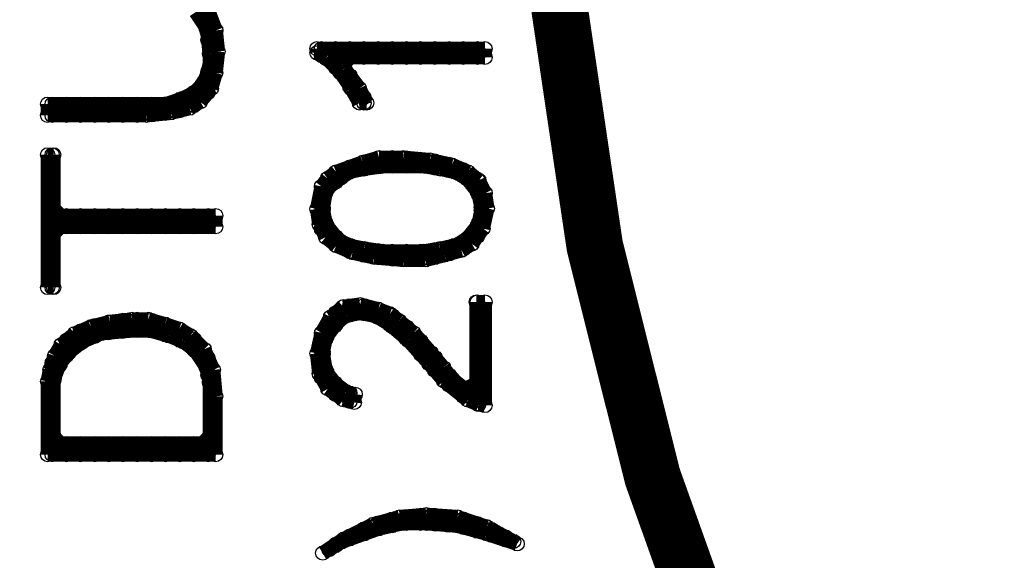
# Model space of a CAD drawing. Extents: x 97 to 162, y 100 to 201.
# Tile 30 of 70: x 137.89 to 141.36, y 138.72 to 140.63. Entities that reach past the tile are written whole.
import ezdxf

# ---------------------------------------------------------------- set-up
doc = ezdxf.new("R2010")
doc.units = 0
doc.layers.get('0').update_dxf_attribs({"linetype": 'CONTINUOUS'})
for name, color, linetype in [('C-MASK_GBR', 7, 'CONTINUOUS'), ('C-SILK_GBR', 6, 'CONTINUOUS'), ('S-MASK_GBR', 1, 'CONTINUOUS'), ('S-SILK_GBR', 4, 'CONTINUOUS')]:
    doc.layers.add(name, color=color, linetype=linetype)

# ---------------------------------------------------------------- blocks, each defined once
blk = doc.blocks.new('ROUND_2')
blk.add_circle((0, 0), 0.025)

msp = doc.modelspace()

# ---------------------------------------------------------------- linework, layer by layer
at = {"layer": 'C-MASK_GBR', "const_width": 0.199898}
msp.add_lwpolyline([(147.951952, 154.795474, 0.8105196), (143.23187, 129.20345)], format="xyb", dxfattribs=at)
msp.add_lwpolyline([(139.749784, 141.500098, 1), (156.85008, 141.500098, 1)], format="xyb", close=True, dxfattribs=at)
at = {"layer": 'C-SILK_GBR', "const_width": 0.199898}
msp.add_lwpolyline([(147.951952, 154.795474, 0.8105196), (143.23187, 129.20345)], format="xyb", dxfattribs=at)
msp.add_lwpolyline([(139.749784, 141.500098, 1), (156.85008, 141.500098, 1)], format="xyb", close=True, dxfattribs=at)
at = {"layer": 'C-SILK_GBR', "const_width": 0.050038}
for points in [[(138.506454, 140.656818), (138.542268, 140.603224)], [(138.549888, 140.55852), (138.549888, 140.660882)], [(138.57732, 140.592302), (138.552936, 140.657072)], [(138.542268, 140.603224), (138.546332, 140.592048)], [(138.546332, 140.592048), (138.555222, 140.511784)], [(138.585448, 140.51788), (138.57732, 140.592302)], [(138.555222, 140.511784), (138.555476, 140.50899)], [(138.577066, 140.442442), (138.585448, 140.51788)], [(139.526772, 140.527786), (138.933936, 140.527786)], [(138.933936, 140.527786), (138.933936, 140.513308)], [(138.933936, 140.513308), (138.966448, 140.49375)], [(138.949938, 140.503656), (138.949938, 140.527786)], [(138.999976, 140.461238), (138.999976, 140.527786)], [(139.050014, 140.497306), (139.050014, 140.527786)], [(139.100052, 140.497306), (139.100052, 140.527786)], [(139.15009, 140.497306), (139.15009, 140.527786)], [(139.199874, 140.497306), (139.199874, 140.527786)], [(139.249912, 140.497306), (139.249912, 140.527786)], [(139.29995, 140.497306), (139.29995, 140.527786)], [(139.349988, 140.497306), (139.349988, 140.527786)], [(139.400026, 140.497306), (139.400026, 140.527786)], [(139.450064, 140.497306), (139.450064, 140.527786)], [(139.500102, 140.497306), (139.500102, 140.527786)], [(139.526772, 140.497306), (139.526772, 140.527786)], [(138.555476, 140.50899), (138.555476, 140.464286)], [(138.966448, 140.49375), (138.971274, 140.48994)], [(138.971274, 140.48994), (139.015978, 140.445236)], [(139.0269, 140.472414), (139.051792, 140.497306)], [(139.051792, 140.497306), (139.526772, 140.497306)], [(138.553444, 140.454888), (138.535664, 140.410438)], [(138.549888, 140.373354), (138.549888, 140.445998)], [(138.555476, 140.464286), (138.553444, 140.454888)], [(138.561318, 140.38707), (138.577066, 140.442442)], [(139.015978, 140.445236), (139.019026, 140.441426)], [(139.019026, 140.441426), (139.05484, 140.388086)], [(139.031726, 140.457428), (139.0269, 140.472414)], [(139.08405, 140.387578), (139.031726, 140.457428)], [(138.535664, 140.410438), (138.530076, 140.402056)], [(139.050014, 140.394944), (139.050014, 140.433044)], [(138.496802, 140.37056), (138.461242, 140.352526)], [(138.503406, 140.375132), (138.496802, 140.37056)], [(138.500104, 140.327126), (138.500104, 140.372338)], [(138.530076, 140.402056), (138.503406, 140.375132)], [(138.52271, 140.340588), (138.561318, 140.38707)], [(139.05484, 140.388086), (139.055602, 140.386562)], [(139.055602, 140.386562), (139.08405, 140.336524)], [(139.10945, 140.336524), (139.08405, 140.387578)], [(138.45794, 140.351256), (138.404346, 140.333476)], [(138.450066, 140.309346), (138.450066, 140.348716)], [(138.461242, 140.352526), (138.45794, 140.351256)], [(138.484864, 140.317982), (138.52271, 140.340588)], [(139.08405, 140.336524), (139.10945, 140.336524)], [(139.100052, 140.336524), (139.100052, 140.355828)], [(138.396472, 140.332206), (137.983976, 140.332206)], [(137.983976, 140.332206), (137.983976, 140.292836)], [(137.999978, 140.292836), (137.999978, 140.332206)], [(138.050016, 140.292836), (138.050016, 140.332206)], [(138.100054, 140.292836), (138.100054, 140.332206)], [(138.150092, 140.292836), (138.150092, 140.332206)], [(138.199876, 140.292836), (138.199876, 140.332206)], [(138.249914, 140.292836), (138.249914, 140.332206)], [(138.299952, 140.292836), (138.299952, 140.332206)], [(138.332718, 140.292836), (138.418824, 140.301472)], [(138.34999, 140.294614), (138.34999, 140.332206)], [(138.404346, 140.333476), (138.396472, 140.332206)], [(138.400028, 140.299694), (138.400028, 140.33246)], [(138.418824, 140.301472), (138.484864, 140.317982)], [(137.983976, 140.292836), (138.332718, 140.292836)], [(138.005312, 140.153644), (137.983976, 140.153644)], [(137.983976, 140.153644), (137.983976, 139.685776)], [(137.999978, 139.685776), (137.999978, 140.153644)], [(138.005312, 139.96416), (138.005312, 140.153644)], [(139.153392, 140.143738), (139.095226, 140.126974)], [(139.100052, 140.10386), (139.100052, 140.128498)], [(139.15009, 140.110972), (139.15009, 140.142722)], [(139.238228, 140.143738), (139.153392, 140.143738)], [(139.199874, 140.113512), (139.199874, 140.143738)], [(139.333732, 140.135102), (139.238228, 140.143738)], [(139.249912, 140.113512), (139.249912, 140.142722)], [(139.29995, 140.113512), (139.29995, 140.13815)], [(139.410186, 140.118084), (139.333732, 140.135102)], [(139.349988, 140.107162), (139.349988, 140.131546)], [(139.001246, 140.092938), (138.971528, 140.070586)], [(139.095226, 140.126974), (139.001246, 140.092938)], [(139.046966, 140.091414), (139.055856, 140.09497)], [(139.050014, 140.093192), (139.050014, 140.110718)], [(139.055856, 140.09497), (139.10056, 140.10386)], [(139.10056, 140.10386), (139.10183, 140.104114)], [(139.10183, 140.104114), (139.164314, 140.113258)], [(139.164314, 140.113258), (139.16787, 140.113512)], [(139.16787, 140.113512), (139.310618, 140.113512)], [(139.310618, 140.113512), (139.314936, 140.113004)], [(139.314936, 140.113004), (139.368276, 140.104114)], [(139.368276, 140.104114), (139.369292, 140.10386)], [(139.369292, 140.10386), (139.413742, 140.09497)], [(139.400026, 140.097764), (139.400026, 140.12037)], [(139.467336, 140.093446), (139.410186, 140.118084)], [(139.413742, 140.09497), (139.420092, 140.092938)], [(139.420092, 140.092938), (139.455906, 140.075158)], [(139.450064, 140.077952), (139.450064, 140.101066)], [(139.505182, 140.063474), (139.467336, 140.093446)], [(138.971528, 140.070586), (138.950192, 140.042138)], [(138.97356, 140.03655), (139.018264, 140.07211)], [(138.999976, 140.057632), (138.999976, 140.091922)], [(139.018264, 140.07211), (139.020042, 140.07338)], [(139.020042, 140.07338), (139.046966, 140.091414)], [(139.455906, 140.075158), (139.464288, 140.0683)], [(139.464288, 140.0683), (139.499848, 140.023596)], [(139.500102, 140.023596), (139.500102, 140.067538)], [(139.527534, 140.018262), (139.505182, 140.063474)], [(138.950192, 140.042138), (138.93419, 139.962636)], [(138.949938, 139.892532), (138.949938, 140.041376)], [(138.96467, 140.021056), (138.97356, 140.03655)], [(139.499848, 140.023596), (139.504928, 140.012928)], [(138.95578, 139.967462), (138.96467, 140.021056)], [(139.504928, 140.012928), (139.513818, 139.968224)], [(139.535408, 139.964414), (139.527534, 140.018262)], [(138.030458, 139.939268), (138.005312, 139.96416)], [(138.93419, 139.962636), (138.942064, 139.908534)], [(138.955272, 139.963398), (138.95578, 139.967462)], [(138.95578, 139.958572), (138.955272, 139.963398)], [(138.96467, 139.913868), (138.95578, 139.958572)], [(139.513818, 139.958572), (139.504928, 139.913868)], [(139.513818, 139.968224), (139.514326, 139.963398)], [(139.514326, 139.963398), (139.513818, 139.958572)], [(139.51966, 139.893548), (139.535408, 139.964414)], [(138.576812, 139.939268), (138.030458, 139.939268)], [(138.050016, 139.899898), (138.050016, 139.939268)], [(138.100054, 139.899898), (138.100054, 139.939268)], [(138.150092, 139.899898), (138.150092, 139.939268)], [(138.199876, 139.899898), (138.199876, 139.939268)], [(138.249914, 139.899898), (138.249914, 139.939268)], [(138.299952, 139.899898), (138.299952, 139.939268)], [(138.34999, 139.899898), (138.34999, 139.939268)], [(138.400028, 139.899898), (138.400028, 139.939268)], [(138.450066, 139.899898), (138.450066, 139.939268)], [(138.500104, 139.899898), (138.500104, 139.939268)], [(138.549888, 139.899898), (138.549888, 139.939268)], [(138.576812, 139.899898), (138.576812, 139.939268)], [(138.005312, 139.875006), (138.030458, 139.899898)], [(138.030458, 139.899898), (138.576812, 139.899898)], [(138.942064, 139.908534), (138.96467, 139.863322)], [(138.96975, 139.9032), (138.96467, 139.913868)], [(139.005564, 139.858496), (138.96975, 139.9032)], [(139.499848, 139.9032), (139.464288, 139.858496)], [(139.480798, 139.839192), (139.51966, 139.893548)], [(139.504928, 139.913868), (139.499848, 139.9032)], [(139.500102, 139.866116), (139.500102, 139.9032)], [(138.005312, 139.685776), (138.005312, 139.875006)], [(138.96467, 139.863322), (139.002262, 139.83335)], [(138.999976, 139.835128), (138.999976, 139.865354)], [(139.013692, 139.851638), (139.005564, 139.858496)], [(139.049506, 139.833858), (139.013692, 139.851638)], [(139.455906, 139.851638), (139.420092, 139.833858)], [(139.464288, 139.858496), (139.455906, 139.851638)], [(139.002262, 139.83335), (139.059412, 139.808712)], [(139.055856, 139.831826), (139.049506, 139.833858)], [(139.050014, 139.812776), (139.050014, 139.833604)], [(139.10056, 139.822682), (139.055856, 139.831826)], [(139.100052, 139.799822), (139.100052, 139.822936)], [(139.10183, 139.822682), (139.10056, 139.822682)], [(139.164314, 139.813538), (139.10183, 139.822682)], [(139.15009, 139.790678), (139.15009, 139.81557)], [(139.368276, 139.822682), (139.314936, 139.813792)], [(139.349988, 139.79144), (139.349988, 139.819634)], [(139.369292, 139.822682), (139.368276, 139.822682)], [(139.413742, 139.831826), (139.369292, 139.822682)], [(139.384532, 139.800076), (139.44346, 139.81684)], [(139.400026, 139.804394), (139.400026, 139.829032)], [(139.420092, 139.833858), (139.413742, 139.831826)], [(139.44346, 139.81684), (139.480798, 139.839192)], [(139.450064, 139.82065), (139.450064, 139.848844)], [(139.059412, 139.808712), (139.135866, 139.791694)], [(139.135866, 139.791694), (139.24026, 139.783058)], [(139.16787, 139.813284), (139.164314, 139.813538)], [(139.310618, 139.813284), (139.16787, 139.813284)], [(139.199874, 139.78636), (139.199874, 139.813284)], [(139.24026, 139.783058), (139.31646, 139.783058)], [(139.249912, 139.783058), (139.249912, 139.813284)], [(139.29995, 139.783058), (139.29995, 139.813284)], [(139.314936, 139.813792), (139.310618, 139.813284)], [(139.31646, 139.783058), (139.384532, 139.800076)], [(137.983976, 139.685776), (138.005312, 139.685776)], [(139.026392, 139.617958), (138.981942, 139.581128)], [(139.086082, 139.625578), (139.026392, 139.617958)], [(139.050014, 139.588494), (139.050014, 139.621006)], [(139.151106, 139.609068), (139.086082, 139.625578)], [(139.100052, 139.593574), (139.100052, 139.622022)], [(139.15009, 139.580112), (139.15009, 139.609576)], [(139.191238, 139.59332), (139.151106, 139.609068)], [(139.526772, 139.634722), (139.496546, 139.634722)], [(139.496546, 139.634722), (139.496546, 139.347448)], [(139.500102, 139.275312), (139.500102, 139.634722)], [(139.526772, 139.269724), (139.526772, 139.634722)], [(138.281664, 139.573254), (138.204448, 139.564618)], [(138.339322, 139.573254), (138.281664, 139.573254)], [(138.299952, 139.533884), (138.299952, 139.573254)], [(138.397996, 139.55649), (138.339322, 139.573254)], [(138.981942, 139.581128), (138.950446, 139.525756)], [(138.998452, 139.552426), (139.025122, 139.57935)], [(138.999976, 139.554204), (138.999976, 139.596114)], [(139.025122, 139.57935), (139.038076, 139.586208)], [(139.038076, 139.586208), (139.082526, 139.595098)], [(139.082526, 139.595098), (139.092432, 139.595098)], [(139.092432, 139.595098), (139.137136, 139.586208)], [(139.137136, 139.586208), (139.14501, 139.58316)], [(139.14501, 139.58316), (139.189714, 139.556236)], [(139.22375, 139.568682), (139.191238, 139.59332)], [(139.199874, 139.547854), (139.199874, 139.586716)], [(138.13663, 139.5476), (138.079226, 139.523216)], [(138.204448, 139.564618), (138.13663, 139.5476)], [(138.150092, 139.51331), (138.150092, 139.550902)], [(138.199876, 139.526772), (138.199876, 139.563602)], [(138.249914, 139.531344), (138.249914, 139.569698)], [(138.34999, 139.532868), (138.34999, 139.570206)], [(138.448542, 139.539726), (138.397996, 139.55649)], [(138.400028, 139.518644), (138.400028, 139.555728)], [(138.488166, 139.51585), (138.448542, 139.539726)], [(138.450066, 139.500102), (138.450066, 139.53871)], [(138.969242, 139.514072), (138.996166, 139.549886)], [(138.996166, 139.549886), (138.998452, 139.552426)], [(139.189714, 139.556236), (139.193016, 139.553696)], [(139.193016, 139.553696), (139.2555, 139.500356)], [(139.275312, 139.525756), (139.22375, 139.568682)], [(139.249912, 139.504928), (139.249912, 139.546838)], [(138.079226, 139.523216), (138.031728, 139.483592)], [(138.100054, 139.489434), (138.100054, 139.532106)], [(138.109706, 139.496292), (138.17219, 139.522962)], [(138.17219, 139.522962), (138.17981, 139.524994)], [(138.17981, 139.524994), (138.278108, 139.533884)], [(138.278108, 139.533884), (138.280394, 139.533884)], [(138.280394, 139.533884), (138.342878, 139.533884)], [(138.342878, 139.533884), (138.349736, 139.532868)], [(138.349736, 139.532868), (138.41222, 139.515088)], [(138.41222, 139.515088), (138.41476, 139.514326)], [(138.41476, 139.514326), (138.45921, 139.496546)], [(138.536172, 139.467844), (138.488166, 139.51585)], [(138.500104, 139.467082), (138.500104, 139.503912)], [(138.950446, 139.525756), (138.93419, 139.453112)], [(138.949938, 139.368276), (138.949938, 139.523978)], [(138.95578, 139.459462), (138.96467, 139.503912)], [(138.96467, 139.503912), (138.969242, 139.514072)], [(139.336272, 139.45616), (139.275312, 139.525756)], [(138.031728, 139.483592), (138.008614, 139.44473)], [(138.050016, 139.445746), (138.050016, 139.498832)], [(138.059414, 139.456922), (138.104118, 139.492736)], [(138.104118, 139.492736), (138.109706, 139.496292)], [(138.45921, 139.496546), (138.465052, 139.493244)], [(138.465052, 139.493244), (138.500612, 139.46632)], [(138.56843, 139.395454), (138.536172, 139.467844)], [(139.2555, 139.500356), (139.25804, 139.497816)], [(139.25804, 139.497816), (139.329414, 139.417552)], [(139.29995, 139.450572), (139.29995, 139.497562)], [(138.008614, 139.44473), (137.992104, 139.395454)], [(138.028172, 139.41679), (138.055096, 139.452604)], [(138.055096, 139.452604), (138.059414, 139.456922)], [(138.500612, 139.46632), (138.506454, 139.460224)], [(138.506454, 139.460224), (138.542268, 139.40663)], [(138.549888, 139.37742), (138.549888, 139.436602)], [(138.93419, 139.453112), (138.942064, 139.381992)], [(138.955272, 139.454382), (138.95578, 139.459462)], [(138.95578, 139.450318), (138.955272, 139.454382)], [(138.96467, 139.396724), (138.95578, 139.450318)], [(139.380468, 139.403328), (139.336272, 139.45616)], [(139.349988, 139.393422), (139.349988, 139.43965)], [(137.999978, 139.096496), (137.999978, 139.419076)], [(138.00709, 139.366498), (138.025124, 139.410948)], [(138.025124, 139.410948), (138.028172, 139.41679)], [(138.542268, 139.40663), (138.545824, 139.39774)], [(139.329414, 139.417552), (139.329668, 139.417044)], [(139.329668, 139.417044), (139.381738, 139.356338)], [(139.406884, 139.368022), (139.380468, 139.403328)], [(137.992104, 139.395454), (137.983976, 139.35456)], [(138.005312, 139.3571), (138.00709, 139.366498)], [(138.545824, 139.39774), (138.554968, 139.353036)], [(138.576812, 139.30249), (138.56843, 139.395454)], [(138.942064, 139.381992), (138.972544, 139.328652)], [(138.969242, 139.385802), (138.96467, 139.396724)], [(138.996166, 139.350242), (138.969242, 139.385802)], [(139.400026, 139.34186), (139.400026, 139.377166)], [(139.411202, 139.36345), (139.406884, 139.368022)], [(139.455906, 139.32789), (139.411202, 139.36345)], [(137.983976, 139.35456), (137.983976, 139.096496)], [(138.005312, 139.160758), (138.005312, 139.3571)], [(138.554968, 139.353036), (138.555476, 139.34821)], [(138.555476, 139.34821), (138.555476, 139.160758)], [(138.972544, 139.328652), (139.026646, 139.290044)], [(139.000992, 139.345162), (138.996166, 139.350242)], [(138.999976, 139.309094), (138.999976, 139.345924)], [(139.036806, 139.318492), (139.000992, 139.345162)], [(139.381738, 139.356338), (139.46632, 139.288774)], [(139.450064, 139.301728), (139.450064, 139.332462)], [(139.496546, 139.347448), (139.455906, 139.32789)], [(138.576812, 139.096496), (138.576812, 139.30249)], [(139.046966, 139.31392), (139.036806, 139.318492)], [(139.069064, 139.309348), (139.046966, 139.31392)], [(139.050014, 139.284202), (139.050014, 139.313158)], [(139.065762, 139.280392), (139.069064, 139.309348)], [(139.026646, 139.290044), (139.065762, 139.280392)], [(139.46632, 139.288774), (139.504928, 139.27328)], [(139.504928, 139.27328), (139.526772, 139.269724)], [(138.030458, 139.135612), (138.005312, 139.160758)], [(138.555476, 139.160758), (138.53033, 139.135612)], [(138.53033, 139.135612), (138.030458, 139.135612)], [(138.050016, 139.096496), (138.050016, 139.135612)], [(138.100054, 139.096496), (138.100054, 139.135612)], [(138.150092, 139.096496), (138.150092, 139.135612)], [(138.199876, 139.096496), (138.199876, 139.135612)], [(138.249914, 139.096496), (138.249914, 139.135612)], [(138.299952, 139.096496), (138.299952, 139.135612)], [(138.34999, 139.096496), (138.34999, 139.135612)], [(138.400028, 139.096496), (138.400028, 139.135612)], [(138.450066, 139.096496), (138.450066, 139.135612)], [(138.500104, 139.096496), (138.500104, 139.135612)], [(138.549888, 139.096496), (138.549888, 139.145264)], [(137.983976, 139.096496), (138.576812, 139.096496)], [(139.319762, 138.88466), (139.225782, 138.876278)], [(139.249912, 138.854434), (139.249912, 138.87831)], [(139.29995, 138.854434), (139.29995, 138.882882)], [(139.43076, 138.876278), (139.319762, 138.88466)], [(139.349988, 138.852148), (139.349988, 138.882374)], [(139.400026, 138.84783), (139.400026, 138.878564)], [(139.132056, 138.850624), (139.028678, 138.798808)], [(139.225782, 138.876278), (139.132056, 138.850624)], [(139.15009, 138.834876), (139.15009, 138.85545)], [(139.153392, 138.835892), (139.23391, 138.853926)], [(139.199874, 138.846306), (139.199874, 138.869166)], [(139.23391, 138.853926), (139.239244, 138.854434)], [(139.239244, 138.854434), (139.319762, 138.854434)], [(139.319762, 138.854434), (139.321794, 138.854434)], [(139.321794, 138.854434), (139.428982, 138.845544)], [(139.428982, 138.845544), (139.4333, 138.844782)], [(139.532868, 138.842242), (139.43076, 138.876278)], [(139.4333, 138.844782), (139.531598, 138.817858)], [(139.450064, 138.84021), (139.450064, 138.869674)], [(139.500102, 138.826494), (139.500102, 138.853164)], [(139.627864, 138.790426), (139.532868, 138.842242)], [(139.02563, 138.790426), (139.150598, 138.83513)], [(139.050014, 138.799316), (139.050014, 138.809476)], [(139.100052, 138.817096), (139.100052, 138.834622)], [(139.150598, 138.83513), (139.153392, 138.835892)], [(139.531598, 138.817858), (139.532868, 138.81735)], [(139.532868, 138.81735), (139.64031, 138.78179)], [(139.549886, 138.811762), (139.549886, 138.832844)], [(139.028678, 138.798808), (138.95451, 138.749532)], [(138.976862, 138.761724), (139.021058, 138.788394)], [(138.999976, 138.775694), (138.999976, 138.779758)], [(139.021058, 138.788394), (139.02563, 138.790426)], [(139.599924, 138.794998), (139.599924, 138.805412)], [(139.64031, 138.78179), (139.627864, 138.790426)], [(138.95451, 138.749532), (138.976862, 138.761724)]]:
    msp.add_lwpolyline(points, dxfattribs=at)
at = {"layer": 'S-MASK_GBR', "const_width": 0.199898}
msp.add_lwpolyline([(147.951952, 154.795474, 0.8105196), (143.23187, 129.20345)], format="xyb", dxfattribs=at)
msp.add_lwpolyline([(139.749784, 141.500098, 1), (156.85008, 141.500098, 1)], format="xyb", close=True, dxfattribs=at)
at = {"layer": 'S-SILK_GBR', "const_width": 0.199898}
msp.add_lwpolyline([(147.951952, 154.795474, 0.8105196), (143.23187, 129.20345)], format="xyb", dxfattribs=at)
msp.add_lwpolyline([(139.749784, 141.500098, 1), (156.85008, 141.500098, 1)], format="xyb", close=True, dxfattribs=at)

# ---------------------------------------------------------------- block references
at = {"layer": 'C-SILK_GBR'}
for p in [(138.542268, 140.603224), (138.546332, 140.592048), (138.57732, 140.592302), (138.549888, 140.55852), (138.555222, 140.511784), (138.585448, 140.51788), (138.585448, 140.51788), (138.933936, 140.527786), (138.933936, 140.513308), (138.949938, 140.527786), (138.999976, 140.527786), (139.050014, 140.527786), (139.100052, 140.527786), (139.15009, 140.527786), (139.199874, 140.527786), (139.249912, 140.527786), (139.29995, 140.527786), (139.349988, 140.527786), (139.400026, 140.527786), (139.450064, 140.527786), (139.500102, 140.527786), (139.526772, 140.527786), (139.526772, 140.527786), (138.555476, 140.50899), (138.949938, 140.503656), (138.966448, 140.49375), (138.971274, 140.48994), (139.050014, 140.497306), (139.051792, 140.497306), (139.100052, 140.497306), (139.15009, 140.497306), (139.199874, 140.497306), (139.249912, 140.497306), (139.29995, 140.497306), (139.349988, 140.497306), (139.400026, 140.497306), (139.450064, 140.497306), (139.500102, 140.497306), (139.526772, 140.497306), (138.549888, 140.445998), (138.553444, 140.454888), (138.555476, 140.464286), (138.577066, 140.442442), (138.999976, 140.461238), (139.015978, 140.445236), (139.019026, 140.441426), (139.0269, 140.472414), (139.031726, 140.457428), (138.535664, 140.410438), (139.050014, 140.433044), (138.496802, 140.37056), (138.500104, 140.372338), (138.503406, 140.375132), (138.530076, 140.402056), (138.549888, 140.373354), (138.561318, 140.38707), (139.050014, 140.394944), (139.05484, 140.388086), (139.055602, 140.386562), (139.08405, 140.387578), (138.450066, 140.348716), (138.45794, 140.351256), (138.461242, 140.352526), (138.52271, 140.340588), (139.08405, 140.336524), (139.100052, 140.355828), (139.100052, 140.336524), (139.10945, 140.336524), (137.983976, 140.332206), (137.999978, 140.332206), (138.050016, 140.332206), (138.100054, 140.332206), (138.150092, 140.332206), (138.199876, 140.332206), (138.249914, 140.332206), (138.299952, 140.332206), (138.34999, 140.332206), (138.396472, 140.332206), (138.400028, 140.33246), (138.404346, 140.333476), (138.418824, 140.301472), (138.450066, 140.309346), (138.484864, 140.317982), (138.500104, 140.327126), (137.983976, 140.292836), (137.999978, 140.292836), (138.050016, 140.292836), (138.100054, 140.292836), (138.150092, 140.292836), (138.199876, 140.292836), (138.249914, 140.292836), (138.299952, 140.292836), (138.332718, 140.292836), (138.34999, 140.294614), (138.400028, 140.299694), (137.983976, 140.153644), (137.999978, 140.153644), (138.005312, 140.153644), (139.100052, 140.128498), (139.15009, 140.142722), (139.153392, 140.143738), (139.199874, 140.143738), (139.238228, 140.143738), (139.249912, 140.142722), (139.29995, 140.13815), (139.333732, 140.135102), (139.349988, 140.131546), (139.001246, 140.092938), (139.050014, 140.110718), (139.050014, 140.093192), (139.055856, 140.09497), (139.095226, 140.126974), (139.100052, 140.10386), (139.10056, 140.10386), (139.10183, 140.104114), (139.15009, 140.110972), (139.164314, 140.113258), (139.16787, 140.113512), (139.199874, 140.113512), (139.249912, 140.113512), (139.29995, 140.113512), (139.310618, 140.113512), (139.314936, 140.113004), (139.349988, 140.107162), (139.368276, 140.104114), (139.369292, 140.10386), (139.400026, 140.12037), (139.400026, 140.097764), (139.410186, 140.118084), (139.413742, 140.09497), (139.420092, 140.092938), (139.450064, 140.101066), (139.467336, 140.093446), (138.971528, 140.070586), (138.999976, 140.091922), (139.018264, 140.07211), (139.020042, 140.07338), (139.046966, 140.091414), (139.450064, 140.077952), (139.455906, 140.075158), (139.464288, 140.0683), (139.500102, 140.067538), (139.505182, 140.063474), (138.949938, 140.041376), (138.950192, 140.042138), (138.97356, 140.03655), (138.999976, 140.057632), (139.499848, 140.023596), (139.500102, 140.023596), (138.96467, 140.021056), (139.504928, 140.012928), (139.527534, 140.018262), (138.005312, 139.96416), (138.93419, 139.962636), (138.955272, 139.963398), (138.95578, 139.967462), (138.95578, 139.958572), (139.513818, 139.968224), (139.513818, 139.958572), (139.514326, 139.963398), (139.514326, 139.963398), (139.535408, 139.964414), (139.535408, 139.964414), (138.030458, 139.939268), (138.050016, 139.939268), (138.100054, 139.939268), (138.150092, 139.939268), (138.199876, 139.939268), (138.249914, 139.939268), (138.299952, 139.939268), (138.34999, 139.939268), (138.400028, 139.939268), (138.450066, 139.939268), (138.500104, 139.939268), (138.549888, 139.939268), (138.576812, 139.939268), (138.576812, 139.939268), (138.030458, 139.899898), (138.050016, 139.899898), (138.100054, 139.899898), (138.150092, 139.899898), (138.199876, 139.899898), (138.249914, 139.899898), (138.299952, 139.899898), (138.34999, 139.899898), (138.400028, 139.899898), (138.450066, 139.899898), (138.500104, 139.899898), (138.549888, 139.899898), (138.576812, 139.899898), (138.942064, 139.908534), (138.949938, 139.892532), (138.96467, 139.913868), (138.96975, 139.9032), (139.499848, 139.9032), (139.500102, 139.9032), (139.504928, 139.913868), (139.51966, 139.893548), (138.005312, 139.875006), (138.96467, 139.863322), (138.999976, 139.865354), (139.005564, 139.858496), (139.013692, 139.851638), (139.013692, 139.851638), (139.455906, 139.851638), (139.464288, 139.858496), (139.500102, 139.866116), (138.999976, 139.835128), (139.002262, 139.83335), (139.049506, 139.833858), (139.050014, 139.833604), (139.055856, 139.831826), (139.100052, 139.822936), (139.10056, 139.822682), (139.10183, 139.822682), (139.15009, 139.81557), (139.349988, 139.819634), (139.368276, 139.822682), (139.369292, 139.822682), (139.400026, 139.829032), (139.413742, 139.831826), (139.420092, 139.833858), (139.44346, 139.81684), (139.450064, 139.848844), (139.450064, 139.82065), (139.480798, 139.839192), (139.050014, 139.812776), (139.059412, 139.808712), (139.100052, 139.799822), (139.135866, 139.791694), (139.15009, 139.790678), (139.164314, 139.813538), (139.16787, 139.813284), (139.199874, 139.813284), (139.199874, 139.78636), (139.24026, 139.783058), (139.249912, 139.813284), (139.249912, 139.783058), (139.29995, 139.813284), (139.29995, 139.783058), (139.310618, 139.813284), (139.314936, 139.813792), (139.31646, 139.783058), (139.349988, 139.79144), (139.384532, 139.800076), (139.400026, 139.804394), (137.983976, 139.685776), (137.999978, 139.685776), (138.005312, 139.685776), (139.026392, 139.617958), (139.050014, 139.621006), (139.086082, 139.625578), (139.100052, 139.622022), (139.15009, 139.609576), (139.151106, 139.609068), (139.151106, 139.609068), (139.496546, 139.634722), (139.500102, 139.634722), (139.526772, 139.634722), (139.526772, 139.634722), (138.281664, 139.573254), (138.299952, 139.573254), (138.339322, 139.573254), (138.981942, 139.581128), (138.999976, 139.596114), (139.025122, 139.57935), (139.038076, 139.586208), (139.050014, 139.588494), (139.082526, 139.595098), (139.092432, 139.595098), (139.100052, 139.593574), (139.137136, 139.586208), (139.14501, 139.58316), (139.15009, 139.580112), (139.191238, 139.59332), (139.199874, 139.586716), (138.13663, 139.5476), (138.150092, 139.550902), (138.199876, 139.563602), (138.204448, 139.564618), (138.249914, 139.569698), (138.34999, 139.570206), (138.397996, 139.55649), (138.400028, 139.555728), (138.448542, 139.539726), (138.450066, 139.53871), (138.996166, 139.549886), (138.998452, 139.552426), (138.999976, 139.554204), (139.189714, 139.556236), (139.193016, 139.553696), (139.199874, 139.547854), (139.22375, 139.568682), (139.249912, 139.546838), (138.079226, 139.523216), (138.100054, 139.532106), (138.150092, 139.51331), (138.17219, 139.522962), (138.17981, 139.524994), (138.199876, 139.526772), (138.249914, 139.531344), (138.278108, 139.533884), (138.280394, 139.533884), (138.299952, 139.533884), (138.342878, 139.533884), (138.349736, 139.532868), (138.34999, 139.532868), (138.400028, 139.518644), (138.41222, 139.515088), (138.41476, 139.514326), (138.488166, 139.51585), (138.500104, 139.503912), (138.949938, 139.523978), (138.950446, 139.525756), (138.96467, 139.503912), (138.969242, 139.514072), (139.249912, 139.504928), (139.275312, 139.525756), (138.031728, 139.483592), (138.050016, 139.498832), (138.100054, 139.489434), (138.104118, 139.492736), (138.109706, 139.496292), (138.450066, 139.500102), (138.45921, 139.496546), (138.465052, 139.493244), (138.536172, 139.467844), (139.2555, 139.500356), (139.25804, 139.497816), (139.29995, 139.497562), (138.008614, 139.44473), (138.050016, 139.445746), (138.055096, 139.452604), (138.059414, 139.456922), (138.500104, 139.467082), (138.500612, 139.46632), (138.506454, 139.460224), (138.549888, 139.436602), (138.93419, 139.453112), (138.955272, 139.454382), (138.95578, 139.459462), (138.95578, 139.450318), (139.29995, 139.450572), (139.336272, 139.45616), (139.349988, 139.43965), (137.999978, 139.419076), (138.025124, 139.410948), (138.028172, 139.41679), (138.542268, 139.40663), (139.329414, 139.417552), (139.329668, 139.417044), (139.380468, 139.403328), (137.992104, 139.395454), (138.00709, 139.366498), (138.545824, 139.39774), (138.549888, 139.37742), (138.56843, 139.395454), (138.942064, 139.381992), (138.949938, 139.368276), (138.96467, 139.396724), (138.969242, 139.385802), (139.349988, 139.393422), (139.400026, 139.377166), (139.406884, 139.368022), (139.411202, 139.36345), (137.983976, 139.35456), (138.005312, 139.3571), (138.554968, 139.353036), (138.555476, 139.34821), (138.555476, 139.34821), (138.972544, 139.328652), (138.996166, 139.350242), (138.999976, 139.345924), (139.000992, 139.345162), (139.381738, 139.356338), (139.400026, 139.34186), (139.450064, 139.332462), (139.496546, 139.347448), (139.496546, 139.347448), (138.576812, 139.30249), (138.576812, 139.30249), (138.999976, 139.309094), (139.036806, 139.318492), (139.046966, 139.31392), (139.050014, 139.313158), (139.069064, 139.309348), (139.450064, 139.301728), (139.455906, 139.32789), (139.026646, 139.290044), (139.050014, 139.284202), (139.065762, 139.280392), (139.46632, 139.288774), (139.500102, 139.275312), (139.504928, 139.27328), (139.526772, 139.269724), (138.005312, 139.160758), (138.555476, 139.160758), (138.030458, 139.135612), (138.050016, 139.135612), (138.100054, 139.135612), (138.150092, 139.135612), (138.199876, 139.135612), (138.249914, 139.135612), (138.299952, 139.135612), (138.34999, 139.135612), (138.400028, 139.135612), (138.450066, 139.135612), (138.500104, 139.135612), (138.53033, 139.135612), (138.549888, 139.145264), (137.983976, 139.096496), (137.999978, 139.096496), (138.050016, 139.096496), (138.100054, 139.096496), (138.150092, 139.096496), (138.199876, 139.096496), (138.249914, 139.096496), (138.299952, 139.096496), (138.34999, 139.096496), (138.400028, 139.096496), (138.450066, 139.096496), (138.500104, 139.096496), (138.549888, 139.096496), (138.576812, 139.096496), (139.249912, 138.87831), (139.29995, 138.882882), (139.319762, 138.88466), (139.349988, 138.882374), (139.400026, 138.878564), (139.132056, 138.850624), (139.15009, 138.85545), (139.199874, 138.869166), (139.199874, 138.846306), (139.225782, 138.876278), (139.23391, 138.853926), (139.239244, 138.854434), (139.249912, 138.854434), (139.29995, 138.854434), (139.319762, 138.854434), (139.321794, 138.854434), (139.349988, 138.852148), (139.400026, 138.84783), (139.428982, 138.845544), (139.43076, 138.876278), (139.4333, 138.844782), (139.4333, 138.844782), (139.450064, 138.869674), (139.500102, 138.853164), (139.532868, 138.842242), (139.050014, 138.809476), (139.100052, 138.834622), (139.100052, 138.817096), (139.15009, 138.834876), (139.150598, 138.83513), (139.153392, 138.835892), (139.450064, 138.84021), (139.500102, 138.826494), (139.531598, 138.817858), (139.532868, 138.81735), (139.549886, 138.832844), (139.549886, 138.811762), (138.999976, 138.779758), (138.999976, 138.775694), (139.021058, 138.788394), (139.02563, 138.790426), (139.028678, 138.798808), (139.050014, 138.799316), (139.599924, 138.805412), (139.599924, 138.794998), (139.627864, 138.790426), (139.64031, 138.78179), (139.64031, 138.78179), (138.95451, 138.749532), (138.976862, 138.761724)]:
    msp.add_blockref('ROUND_2', p, dxfattribs=at)

doc.saveas('drawing.dxf')
